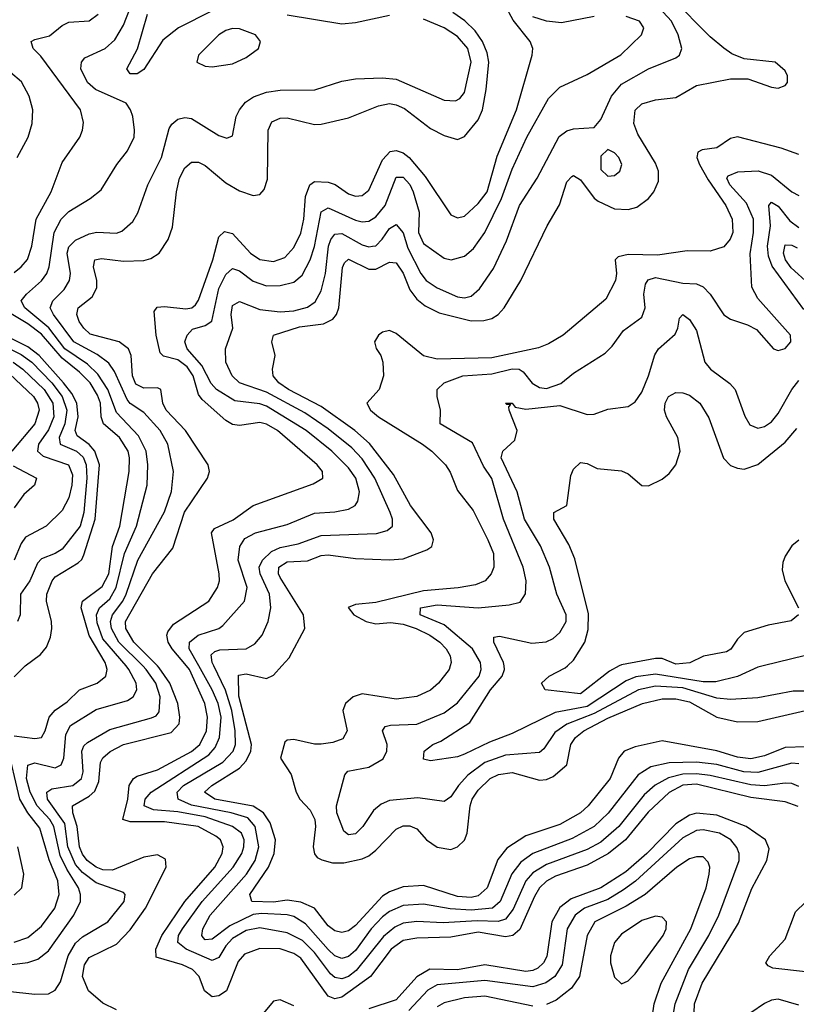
# Model space of a CAD drawing. Header units: inches. Extents: x 884549 to 1028252, y 526810 to 653624.
# Tile 180 of 256: x 936246 to 938523, y 569008 to 571894. Entities that reach past the tile are written whole.
import ezdxf

# ---------------------------------------------------------------- set-up
doc = ezdxf.new("R2010")
doc.units = ezdxf.units.IN
doc.header["$MEASUREMENT"] = 0
doc.layers.add('A9536', color=7, linetype='Continuous')
doc.layers.add('A9537', color=7, linetype='Continuous')

msp = doc.modelspace()

# ---------------------------------------------------------------- linework, layer by layer
at = {"layer": 'A9536', "color": 5}
for points, elevation in [([(936070, 569107), (936270, 569130.5), (936299.4, 569140.6), (936330, 569165), (936405, 569270), (936423.9, 569310), (936424.6, 569330), (936418.2, 569350), (936384.1, 569404.1), (936364.8, 569444.8), (936345.9, 569530), (936334.7, 569550), (936297.5, 569590), (936276.8, 569630), (936266, 569670), (936270, 569709.2), (936290, 569715.8), (936350, 569701.6), (936367.4, 569710), (936375, 569730), (936381, 569799), (936394.5, 569825.5), (936470, 569872.6), (936561.6, 569898.4), (936578.6, 569910), (936589, 569930), (936587.7, 569950), (936566.3, 569990), (936557.8, 570000)], 2660), ([(936210, 569046.9), (936290, 569037.9), (936330, 569039.4), (936350.4, 569049.6), (936366, 569074), (936387.9, 569150), (936410, 569187.4), (936430, 569206.1), (936504.7, 569250), (936552.1, 569310), (936554.7, 569330), (936550, 569336.2), (936470, 569364.9), (936430, 569394.3), (936410, 569417.9), (936387.2, 569470), (936378.2, 569538.2), (936327.9, 569610), (936325.9, 569630), (936339.9, 569640.1), (936401.3, 569650), (936426.8, 569670), (936432.1, 569690), (936427.8, 569750), (936434.4, 569765.6), (936444.7, 569775.3), (936510, 569814.3), (936632.2, 569847.8), (936645.9, 569854.1), (936654.8, 569865.2), (936658.1, 569910), (936645.2, 569950), (936616.5, 569990), (936606.5, 570000)], 2640), ([(936230, 569967.8), (936260.8, 569999.2), (936261.9, 570000)], 2720), ([(936230, 569795.7), (936290, 569787), (936310, 569790.1), (936320.7, 569810), (936332.5, 569850), (936349.5, 569870.5), (936385.4, 569894.6), (936420.8, 569930), (936472.8, 569950), (936498.7, 569970), (936502.2, 569990), (936499.1, 570000)], 2680), ([(936530, 568992.1), (936490, 569011.8), (936448, 569048), (936430.2, 569090), (936435.6, 569124.4), (936450, 569145.6), (936530, 569184.8), (936570, 569226.6), (936615.2, 569290), (936675.1, 569410), (936673.5, 569433.4), (936650, 569446.8), (936610, 569439.3), (936518.3, 569401.7), (936490, 569402.1), (936469.9, 569410), (936444.1, 569430), (936430, 569448.8), (936421.6, 569470), (936414.9, 569530), (936402.2, 569570), (936400.5, 569590), (936450, 569618.3), (936466.7, 569633.3), (936478.1, 569661.9), (936482.7, 569717.3), (936489.4, 569730.6), (936510.9, 569749.1), (936550, 569769.8), (936690, 569805), (936713, 569830), (936715.7, 569850), (936709.3, 569890), (936686.5, 569950), (936654.8, 569994.8), (936649.6, 570000)], 2620), ([(938528.4, 569588.4), (938490, 569602.2), (938390, 569614.4), (938230, 569653.2), (938189.8, 569650.2), (938150, 569628.9), (938088.7, 569571.3), (938022.1, 569490), (937971.8, 569450), (937910, 569415.9), (937816.5, 569383.5), (937790, 569369.1), (937770.4, 569349.6), (937755.3, 569324.7), (937712, 569228), (937692.1, 569210), (937670, 569205.8), (937590, 569219.7), (937510, 569205.1), (937410, 569202.1), (937370, 569195), (937335.4, 569170), (937274.8, 569090), (937190, 569029.7), (937170, 569024), (937150, 569032.7), (937070, 569143.4), (937050, 569157.3), (937010, 569171.3), (936950, 569171.6), (936905.1, 569154.9), (936886.3, 569133.7), (936851.8, 569048.2), (936830, 569033.6), (936810, 569030.3), (936787.5, 569047.5), (936772.4, 569090), (936752.3, 569110), (936723.7, 569123.7), (936646.4, 569146.4), (936645, 569170), (936662.6, 569210), (936730.2, 569310), (936818.2, 569410), (936839.7, 569450), (936842.7, 569470), (936834.2, 569490), (936821, 569501), (936769.5, 569529.5), (936670, 569543.6), (936570, 569543.4), (936548.3, 569550), (936562.9, 569610), (936567, 569650), (936579.7, 569670), (936590, 569677.4), (936650, 569695.9), (936750, 569749.8), (936774.1, 569770), (936793.6, 569810), (936796.2, 569850), (936788.6, 569890), (936743.4, 569990), (936734.9, 570000)], 2580), ([(938530, 569646.8), (938510, 569655.5), (938490, 569657), (938430, 569649.2), (938390, 569651.6), (938270, 569679.4), (938230, 569683.8), (938190, 569682.9), (938148.1, 569671.9), (938109.5, 569650.5), (938077.2, 569622.8), (938002.4, 569530), (937950, 569483.3), (937910, 569462.2), (937790, 569418.6), (937750, 569394), (937730.1, 569370), (937692.4, 569287.6), (937670, 569258.2), (937649, 569251), (937587, 569253), (937487.6, 569247.6), (937410, 569250.7), (937370, 569245.8), (937345.6, 569234.4), (937312.8, 569207.2), (937232.9, 569107.1), (937210, 569090), (937190, 569083.1), (937170, 569086.6), (937157.4, 569097.4), (937110, 569159.9), (937075.2, 569195.2), (937030, 569217.5), (936950, 569232.6), (936910, 569224.3), (936870, 569201.1), (936850, 569179.9), (936830, 569145.7), (936810, 569136.5), (936733.7, 569170), (936709.5, 569189.5), (936711.2, 569210), (936723.1, 569230), (936781, 569310), (936871.9, 569410), (936896.9, 569450), (936903.3, 569470), (936903.9, 569490), (936896.4, 569510), (936869.6, 569529.6), (936790, 569557.7), (936710, 569572.4), (936638.3, 569578.3), (936610.9, 569590), (936613.9, 569610), (936631.7, 569630), (936800.8, 569739.2), (936819.1, 569760.9), (936831.4, 569790), (936836.5, 569850), (936827.5, 569890), (936809.8, 569929.8), (936770.7, 570000)], 2560), ([(938530, 569713.1), (938510, 569715.5), (938410, 569688.2), (938368.7, 569690), (938290, 569711.2), (938230, 569717.7), (938150, 569716.5), (938096, 569704), (938059, 569681), (937971.3, 569568.7), (937930, 569529.6), (937865.8, 569494.2), (937750.1, 569450), (937715.3, 569424.7), (937688.9, 569391.1), (937654.6, 569310), (937631.9, 569290), (937570, 569284), (937508.3, 569288.3), (937430, 569301.5), (937370, 569297.9), (937330, 569280.2), (937310, 569264.7), (937276.7, 569230), (937230, 569165.7), (937210, 569148.5), (937190, 569142.2), (937170, 569150.7), (937150, 569169), (937084, 569244), (937050, 569265.5), (937030, 569270.9), (936955, 569275), (936930, 569271.7), (936861.6, 569238.4), (936810, 569199.3), (936790, 569197.8), (936784.3, 569204.3), (936780.3, 569210), (936783.3, 569230), (936804, 569270), (936910.5, 569389.5), (936936.5, 569430), (936947.5, 569470), (936936.5, 569530), (936914.7, 569554.7), (936865.7, 569570), (936750, 569591.7), (936710.9, 569610), (936707.4, 569630), (936726.2, 569650), (936841.6, 569718.4), (936871.5, 569750), (936878.5, 569770), (936878.1, 569810), (936868, 569870), (936848.9, 569928.9), (936815, 570000)], 2540), ([(938550, 569762.6), (938490, 569761.1), (938430, 569736.8), (938390, 569728.3), (938350, 569732.3), (938290, 569751), (938130, 569780.7), (938050, 569763.4), (938018.4, 569750), (938001.5, 569730), (937977.5, 569670), (937912.2, 569590), (937890.1, 569570), (937830, 569535), (937730, 569501.9), (937674.4, 569465.6), (937647.6, 569432.4), (937616.7, 569350), (937590, 569325.9), (937570, 569321.8), (937530, 569324.5), (937430, 569356.9), (937370, 569352.5), (937330, 569337.7), (937310, 569324.9), (937230, 569239.5), (937210, 569223.3), (937190, 569218.9), (937170, 569223.3), (937150, 569238.4), (937110.5, 569290.5), (937070, 569307.9), (937030, 569314), (936990, 569307.8), (936926.2, 569310), (936920.5, 569330), (936975.1, 569410), (936992.4, 569450), (936996.4, 569490), (936980.2, 569540.2), (936960.3, 569570), (936930, 569588.9), (936818.5, 569610), (936787.9, 569630), (936809.4, 569650), (936890, 569700.9), (936910, 569722.1), (936923.3, 569750), (936925.5, 569770), (936888.6, 569911.4), (936887.3, 569972.7), (936910, 569977), (936970, 569963.6), (936990, 569973.2), (937014.1, 570000)], 2520), ([(937508.1, 570000), (937505.2, 569990), (937473.5, 569950), (937450, 569929.6), (937410, 569911), (937350, 569902.7), (937250, 569918.2), (937224.1, 569910), (937201, 569890), (937193.2, 569870), (937206.5, 569810), (937193.4, 569786.6), (937164.2, 569775.8), (937130, 569771.3), (937110, 569771.1), (937050, 569784.4), (937030, 569782.8), (937023, 569777), (937010.5, 569730), (937042.2, 569682.2), (937056.9, 569630), (937067.3, 569610), (937097.8, 569577.8), (937111.3, 569550), (937113.3, 569530), (937106, 569470), (937110, 569449.7), (937118.3, 569438.3), (937131.6, 569431.6), (937163.3, 569423.3), (937196.5, 569423.5), (937250, 569434.6), (937270, 569444), (937290, 569460.6), (937350, 569522.1), (937370, 569531.2), (937390, 569531.3), (937410, 569522.8), (937439.1, 569490), (937470, 569468.9), (937510, 569462.4), (937530, 569469.5), (937550, 569489.3), (937558, 569510), (937566.6, 569590), (937572.9, 569610), (937590, 569636.4), (937625.2, 569670), (937650, 569681.6), (937690, 569687.7), (937770, 569665.2), (937790, 569667.3), (937810, 569676), (937850.5, 569710), (937862.3, 569770), (937875.1, 569790), (937899.7, 569810), (937970, 569846.7), (938072.1, 569890), (938130, 569904.1), (938170, 569903.4), (938210, 569895.2), (938290, 569849.9), (938350, 569836.4), (938410, 569837.4), (938549.9, 569869.9)], 2480), ([(938590, 569925.9), (938514.1, 569925.9), (938410, 569906.5), (938330, 569901.4), (938290, 569905.6), (938190, 569935.7), (938110, 569941.3), (938060.3, 569930), (937930, 569860.8), (937850.2, 569829.8), (937814.9, 569805.1), (937782.6, 569757.4), (937770, 569746.2), (937670, 569738.3), (937610, 569717.5), (937559.7, 569680.3), (937532.1, 569650), (937510, 569616.1), (937490, 569603.2), (937413.2, 569613.2), (937330, 569605.5), (937305.3, 569594.7), (937283.1, 569576.9), (937251.5, 569530), (937230, 569508.2), (937210, 569505), (937196, 569516), (937175.9, 569570), (937174.9, 569590), (937199.5, 569680.5), (937207.9, 569692.1), (937270, 569703.8), (937311.9, 569728.1), (937322.8, 569750), (937323.5, 569770), (937309.8, 569810.2), (937317.3, 569822.6), (937333.1, 569826.9), (937410, 569829.4), (937490, 569862.6), (937530, 569891.7), (937592.9, 569970), (937598.9, 569990), (937598, 570000)], 2460), ([(938425.6, 570000), (938410, 569996.1), (938350.8, 569969.2), (938286.8, 569953.2), (938250, 569953.4), (938110, 569975.7), (938052, 569968), (938024, 569956), (937910, 569881.7), (937816, 569864.1), (937690, 569801.9), (937623.4, 569776.6), (937550, 569741.3), (937530, 569733.9), (937450, 569722), (937430, 569727.3), (937431.6, 569750), (937457.4, 569770), (937480.2, 569779.8), (937565.9, 569834.1), (937626.7, 569930), (937660.6, 569970), (937667.5, 569990), (937665.9, 570000)], 2440), ([(938003.9, 570000), (937975.3, 569984.6), (937890, 569918.1), (937786.6, 569930), (937776.3, 569950), (937798.7, 569970), (937845.5, 569994.5), (937851.6, 570000)], 2420), ([(936230.1, 569190.1), (936270, 569204), (936310, 569237.6), (936349.3, 569290), (936361.8, 569330), (936357.7, 569370), (936332.3, 569432.3), (936304.8, 569524.8), (936269.4, 569569.4), (936246.7, 569610), (936208.4, 569771.6)], 2680), ([(938223, 568983), (938224.6, 569010), (938246.5, 569070), (938353.4, 569246.6), (938392.1, 569347.9), (938436.7, 569430), (938443.6, 569463.6), (938432.5, 569490), (938375.8, 569530), (938290, 569562.7), (938230, 569568.7), (938210, 569562.8), (938170, 569537.6), (938084.2, 569450), (938023.5, 569396.5), (937950, 569349.7), (937862.5, 569317.5), (937830, 569292.5), (937806.3, 569250), (937791, 569149), (937781.8, 569130), (937765.2, 569114.8), (937750, 569107.1), (937730, 569104.6), (937610, 569124.1), (937530, 569109.1), (937448.6, 569111.4), (937410.6, 569089.4), (937350, 569021.2), (937270, 568995.1)], 2620), ([(938161, 568970), (938167.5, 569010), (938207.3, 569110), (938266.4, 569210), (938295.6, 569270), (938355.6, 569430), (938355.2, 569450), (938348.1, 569468.1), (938331.3, 569490), (938297.3, 569510), (938250, 569520.1), (938230, 569517.5), (938190, 569496.3), (938051.1, 569368.9), (938016.4, 569343.6), (937970, 569316), (937901.5, 569290), (937874.1, 569270), (937851.3, 569230), (937836.1, 569123.9), (937814.8, 569090), (937788.9, 569071.1), (937750, 569059.7), (937610, 569078.4), (937470, 569065.7), (937442.9, 569050), (937386.6, 568990)], 2640), ([(936230, 569327.9), (936252, 569350), (936258.2, 569390), (936240.5, 569470)], 2720), ([(938100.3, 568970), (938106.5, 569010), (938126.8, 569070), (938213.4, 569230), (938258.5, 569350), (938267.8, 569390), (938269.2, 569410), (938264.7, 569424.7), (938250, 569440.2), (938230, 569441.1), (938210, 569434.3), (938172.8, 569410), (938080.1, 569330), (938024.1, 569295.9), (937932.5, 569250), (937910.1, 569210), (937887.4, 569090), (937864.1, 569055.9), (937819.2, 569020.8), (937790, 569007.7)], 2660), ([(938550, 569103.1), (938454.4, 569114.4), (938440.7, 569120.7), (938434, 569130), (938444.8, 569150), (938490, 569199.2), (938520.8, 569279.2), (938550, 569307.3)], 2580), ([(937050, 569004.2), (937010, 569022), (936990, 569017.7), (936949.5, 568970)], 2620), ([(937750, 569003.3), (937610, 569032.1), (937550, 569027), (937490, 569012.7), (937470, 569000.9)], 2660), ([(938530, 569006.2), (938470, 569023.6), (938450, 569020.5), (938430, 569011.1), (938390, 568983.3)], 2620)]:
    msp.add_lwpolyline(points, dxfattribs=dict(at, elevation=elevation))
at = {"layer": 'A9536', "color": 5, "elevation": 2680}
msp.add_lwpolyline([(938110, 569266.6), (938070, 569253.8), (938010, 569213.8), (937990.1, 569190), (937978, 569150), (937978.6, 569130), (937990, 569088), (938010, 569068.4), (938030, 569076.9), (938050, 569097.8), (938132.3, 569210), (938141.1, 569230), (938142.7, 569250), (938130, 569263.7)], close=True, dxfattribs=at)
at = {"layer": 'A9537', "color": 5}
for points, elevation in [([(936734.9, 570000), (936692.5, 570050), (936681.3, 570070), (936677.1, 570090), (936680.1, 570099.9), (936697.2, 570122.8), (936800.2, 570190), (936825.4, 570230), (936831.3, 570250), (936830.3, 570269.6), (936808.4, 570390), (936816.7, 570403.3), (936872, 570428), (936930, 570470.7), (937105.9, 570534.1), (937135.1, 570550), (937133.4, 570570), (937117.9, 570590), (937002.2, 570690), (936970, 570708.5), (936950, 570713.7), (936890, 570705.3), (936870, 570707.8), (936850, 570719.7), (936781.1, 570781.1), (936770, 570796.1), (936754.4, 570850), (936736.7, 570876.7), (936710, 570897.2), (936667.6, 570907.6), (936657.5, 570917.5), (936645.7, 570970), (936640.6, 571039.4), (936648.5, 571051.5), (936670, 571053.9), (936732.8, 571047.2), (936750.4, 571049.6), (936761.1, 571058.8), (936770, 571071.8), (936812.3, 571190), (936830, 571257.8), (936846.4, 571273.6), (936870, 571267.8), (936922.7, 571210), (936950, 571191.2), (936990, 571185), (937022.8, 571197.2), (937050, 571226.7), (937070, 571268.6), (937078.8, 571310), (937083.6, 571376.4), (937096.2, 571410), (937110, 571419.5), (937150, 571418.3), (937171.1, 571411.1), (937210, 571384.1), (937230, 571376.5), (937250, 571379.1), (937270, 571394.6), (937310, 571483.4), (937332.2, 571507.8), (937350, 571510.9), (937370, 571503.5), (937388, 571490), (937435, 571435), (937510, 571322.7), (937530, 571313.6), (937550, 571317.9), (937590, 571355.6), (937617, 571390), (937645.8, 571494.2), (937702.8, 571630), (937748.8, 571790), (937750.7, 571810), (937742.8, 571830), (937692.7, 571892.7), (937643.7, 571983.7)], 2580), ([(936557.8, 570000), (936490, 570079.9), (936473.1, 570126.9), (936471.3, 570150), (936479.9, 570170), (936510, 570196.6), (936529.2, 570230), (936552.8, 570330), (936588.2, 570410), (936619.9, 570530), (936621.5, 570590), (936616.8, 570630), (936594.4, 570674.4), (936530, 570742.5), (936503.9, 570810), (936475.4, 570855.4), (936444.5, 570884.5), (936377.8, 570930), (936331.3, 570991.3), (936260.5, 571050), (936250.4, 571070), (936265.5, 571090), (936310, 571128.6), (936325.3, 571150), (936332.7, 571170), (936347.1, 571270), (936367.1, 571310), (936390, 571332.1), (936452.4, 571370), (936484.6, 571395.4), (936531.2, 571470), (936562.1, 571510), (936581.1, 571550), (936583, 571570), (936577.5, 571610), (936571.1, 571630), (936557.6, 571650), (936468.6, 571690), (936444.3, 571710), (936424.9, 571750), (936427.2, 571770), (936437.3, 571782.7), (936496.5, 571810), (936524.7, 571835.3), (936550, 571877.8), (936578.9, 571950)], 2660), ([(937014.1, 570000), (937035.9, 570024.1), (937081.6, 570110), (937078.1, 570150), (937010, 570259.3), (937004.5, 570270), (937006, 570290), (937030, 570305.6), (937090, 570307.8), (937130, 570323.6), (937150, 570325.9), (937230, 570314.6), (937330, 570311.1), (937370, 570314.3), (937439.9, 570340.1), (937453.8, 570350), (937459.4, 570370), (937452.6, 570390), (937392, 570470), (937341.6, 570561.6), (937271.5, 570651.6), (937228.9, 570690), (937130, 570760.1), (937034.4, 570810), (937005.6, 570830), (936989.4, 570850), (936987.5, 570870), (936995, 570910), (936984.9, 570950), (936989.8, 570970), (937066.3, 570993.7), (937137.1, 571002.9), (937163.9, 571016.1), (937174.9, 571030), (937181.2, 571050), (937192.5, 571167.5), (937198.1, 571181.9), (937210, 571192.3), (937270, 571163.2), (937290, 571163.3), (937330, 571183.6), (937350, 571181.4), (937370, 571151.3), (937390, 571102.1), (937410, 571075), (937435.1, 571055.1), (937475.3, 571035.3), (937570, 571011.6), (937607.2, 571012.8), (937630, 571018.7), (937648.6, 571030), (937665.9, 571050), (937715.7, 571130), (937792.5, 571290), (937828.8, 571351.2), (937850, 571419.1), (937865.2, 571434.8), (937870, 571438), (937890, 571425.1), (937930, 571371.4), (937941.9, 571361.9), (937990, 571339.9), (938030, 571338.3), (938054.9, 571345.1), (938089.9, 571370), (938105.5, 571390), (938119, 571421), (938118.7, 571450), (938110, 571473.3), (938058.3, 571558.3), (938046.5, 571590), (938050.9, 571629.1), (938070, 571647.6), (938110, 571659.7), (938170, 571666.2), (938230, 571700.9), (938330, 571720.8), (938380.5, 571720.4), (938450, 571696), (938470, 571693.7), (938490, 571701.6), (938497.3, 571710), (938497.4, 571730), (938490, 571744.4), (938460.5, 571770), (938370, 571779.2), (938333.8, 571793.8), (938310, 571810.4), (938270, 571843.9), (938158.3, 571958.3)], 2520), ([(936230, 571153.6), (936250.5, 571169.6), (936268.4, 571191.6), (936281.2, 571230), (936294.3, 571310), (936338.3, 571390), (936370, 571475.5), (936421.8, 571550), (936429.9, 571570.1), (936432.9, 571592.9), (936423.9, 571630), (936307.7, 571787.7), (936285.3, 571810), (936279.9, 571830), (936290, 571836.6), (936333, 571847), (936370, 571876.8), (936390, 571887), (936449.3, 571890.7), (936476.4, 571910)], 2680), ([(936649.6, 570000), (936580.8, 570070), (936557.1, 570110), (936556.6, 570130), (936635.5, 570270), (936695.2, 570344.9), (936729.6, 570450.4), (936796.4, 570550), (936802, 570570), (936798.4, 570590), (936732, 570690), (936675.4, 570750), (936665.9, 570770), (936659.6, 570810), (936650, 570814.9), (936610, 570814.3), (936586.3, 570826.3), (936576.3, 570850), (936573, 570910), (936564.7, 570930), (936537.7, 570950), (936452.4, 570972.4), (936433.5, 570990), (936420.7, 571010), (936413.5, 571030), (936417.2, 571050), (936458.1, 571081.9), (936471.7, 571108.3), (936471.8, 571130), (936462.7, 571170), (936466.6, 571190), (936485.6, 571194.3), (936550, 571186.8), (936610, 571188.8), (936630, 571194.5), (936654.7, 571210), (936681.2, 571250), (936694.2, 571285.8), (936705.5, 571390), (936714.7, 571430), (936730, 571460.1), (936750, 571476.8), (936770, 571476.6), (936790, 571466.9), (936850, 571416), (936890, 571392.9), (936930, 571378.6), (936950, 571381.4), (936963.1, 571396.9), (936972.8, 571427.2), (936974.1, 571570), (936985.4, 571594.6), (937010, 571605.8), (937030, 571606.2), (937110, 571586.7), (937130, 571587.5), (937210, 571606.4), (937297.9, 571642.1), (937330, 571648.1), (937350, 571644.8), (937373.9, 571633.9), (937450, 571575.5), (937490, 571555.2), (937530, 571543.4), (937550, 571551.7), (937590, 571600.9), (937602.5, 571630), (937613.7, 571690), (937621.1, 571770), (937616.6, 571796.6), (937603.3, 571830), (937581.4, 571861.4), (937551.2, 571891.2), (937515.6, 571915.7)], 2620), ([(936810, 571920.5), (936711.5, 571870), (936666, 571834), (936610, 571748.1), (936590, 571735.8), (936570, 571735.1), (936559.8, 571750), (936591.6, 571808.4), (936620.4, 571910)], 2640), ([(936770.7, 570000), (936742.8, 570050), (936743.6, 570070), (936769.3, 570090.7), (936830, 570109.7), (936841.8, 570118.2), (936905.3, 570190), (936912.6, 570230), (936886.7, 570310), (936891.2, 570350), (936906, 570374), (936937.2, 570390), (937030, 570414.7), (937110, 570448.2), (937170, 570451.6), (937210, 570459.4), (937229.5, 570470.5), (937237.4, 570482.6), (937242, 570510), (937231.4, 570550), (937210, 570581), (937160.8, 570630), (937085.5, 570690), (936970, 570761.3), (936950, 570768), (936877.1, 570777.1), (936822.6, 570810), (936807.7, 570827.7), (936780.2, 570880.3), (936736.5, 570930), (936730.4, 570950), (936736.6, 570970), (936752.6, 570987.4), (936790, 570998.2), (936809.2, 571010.8), (936830, 571106.7), (936850, 571147.8), (936870, 571164.5), (936890, 571158.1), (936930, 571127.5), (936970, 571113.8), (937010, 571114.7), (937050, 571124.9), (937074.3, 571145.7), (937098, 571190), (937110.2, 571229.9), (937130, 571331.4), (937150, 571342.4), (937230, 571307), (937250, 571301.4), (937270, 571303.3), (937290, 571316.6), (937317.7, 571350), (937350, 571433), (937370, 571432.9), (937390, 571411.1), (937399.6, 571390), (937417.3, 571330), (937415, 571270), (937430, 571237.8), (937490, 571195.3), (937510.7, 571190.7), (937550, 571200.7), (937576.5, 571223.5), (937609.2, 571270.8), (937659, 571370), (937690, 571455.8), (937733.1, 571550), (937796.6, 571663.4), (937830, 571696.3), (937910, 571733.6), (938008.9, 571791.1), (938069.2, 571850), (938075.9, 571870), (938063.4, 571890), (938023.9, 571903.9)], 2560), ([(936815, 570000), (936810.3, 570010), (936807.5, 570032.5), (936817.8, 570042.2), (936832.6, 570047.4), (936910, 570050.1), (936935.2, 570064.8), (936956.9, 570090), (936974.9, 570130), (936982.5, 570170), (936978, 570210), (936951.2, 570270), (936948.5, 570290), (936958, 570310), (936984.5, 570335.5), (937010, 570347.3), (937062, 570358), (937130, 570382.7), (937291.6, 570388.4), (937322.9, 570397.1), (937338.9, 570410), (937339, 570430), (937332.3, 570450), (937286.7, 570550), (937250, 570606.9), (937219.3, 570639.3), (937150, 570695.5), (937082.3, 570742.3), (936970, 570802.6), (936890, 570829.6), (936868.9, 570850), (936850.6, 570890), (936849, 570930), (936871.1, 570990), (936866.1, 571030), (936870, 571056.8), (936890, 571068.6), (936950, 571045), (937010, 571037.9), (937050, 571041.2), (937090, 571051.9), (937112.4, 571067.6), (937130, 571099.3), (937142.8, 571150), (937151.8, 571230), (937158.2, 571250), (937170, 571265.9), (937190, 571267.6), (937250, 571234.7), (937270, 571228.5), (937280.7, 571230), (937290, 571231.5), (937309.1, 571250.8), (937330, 571282.2), (937350, 571293.7), (937369.8, 571269.8), (937384.1, 571224.1), (937422.3, 571150), (937437.7, 571130), (937470, 571108.3), (937530, 571082), (937550, 571079.2), (937570, 571083.8), (937594.4, 571105.6), (937634.7, 571165.3), (937673.6, 571246.4), (937711.2, 571350), (937763.6, 571430), (937827.9, 571552.1), (937850, 571568.8), (937870, 571574.6), (937930, 571578.3), (937950, 571601.3), (937981.3, 571670), (938010, 571704.8), (938090, 571750.1), (938170, 571782.2), (938180.9, 571790), (938187.5, 571810), (938176.3, 571850), (938156.6, 571890), (938119.9, 571930)], 2540), ([(937330, 571906.3), (937230, 571884.7), (937190, 571881.4), (937030, 571907.2)], 2640), ([(937930, 571903.7), (937834.8, 571885.2), (937790, 571890.2), (937750, 571902.3)], 2560), ([(936606.5, 570000), (936536.6, 570070), (936514.9, 570110), (936512.2, 570130), (936517.8, 570150), (936548.7, 570190), (936558.2, 570210), (936591.9, 570310), (936670, 570451.9), (936690.9, 570510.9), (936697, 570570), (936680.7, 570650), (936658, 570690), (936610, 570742.6), (936570, 570769.3), (936560.7, 570780.7), (936523.4, 570863.4), (936507.5, 570887.5), (936473, 570913), (936404.7, 570950), (936345.1, 571030), (936334.9, 571050), (936343.2, 571070), (936376.6, 571103.4), (936391.8, 571130), (936395.2, 571150), (936385.2, 571210), (936390, 571228.4), (936410, 571247.8), (936450, 571266.4), (936471.8, 571271.8), (936530, 571268.8), (936545.4, 571274.6), (936577.5, 571302.5), (936592.3, 571327.7), (936621.3, 571410), (936661.8, 571490), (936684.3, 571575.7), (936691.6, 571588.4), (936710, 571602.4), (936730, 571607.1), (936750, 571605), (936830, 571555), (936852.9, 571547.1), (936870, 571553.4), (936880.8, 571610), (936889.9, 571630), (936907.7, 571652.2), (936931.9, 571668.1), (936970, 571681.8), (937010, 571687.9), (937111.7, 571688.3), (937190, 571713.9), (937230, 571720.7), (937310, 571723.9), (937350, 571719.4), (937490, 571658.1), (937523.8, 571656.2), (937536.5, 571663.5), (937550, 571680.7), (937569.9, 571770), (937559.9, 571810), (937530, 571845.2), (937490, 571870.8), (937430, 571895.9)], 2640), ([(936238.1, 571490), (936270.5, 571550), (936282.1, 571590), (936284.2, 571630), (936273.7, 571670), (936251.6, 571711.6), (936219.2, 571739.2)], 2720), ([(938530, 571499.2), (938478.1, 571518.1), (938350, 571551.2), (938330, 571546.4), (938290, 571518.8), (938247, 571513), (938233.9, 571506.1), (938231.4, 571490), (938239.5, 571470), (938264.8, 571424.8), (938316.1, 571350), (938335.2, 571310), (938336.6, 571270), (938329.2, 571250.8), (938310, 571228.8), (938270, 571216.1), (938203.2, 571216.8), (938116.4, 571203.6), (938030, 571206.1), (938000.6, 571199.4), (937991.9, 571190), (937995.8, 571150), (937993.1, 571130), (937964.5, 571075.5), (937839.8, 570970), (937796, 570944), (937767.2, 570932.8), (937630, 570903.5), (937470, 570899), (937429.4, 570909.4), (937350, 570974.8), (937330, 570983.5), (937310, 570978.6), (937298.2, 570970), (937286.3, 570950), (937290.8, 570930.8), (937305.1, 570910), (937310.7, 570890.7), (937313, 570850), (937299.8, 570810), (937263.4, 570770), (937274, 570750), (937298.4, 570730), (937427.4, 570650), (937454.5, 570630), (937494.2, 570590), (937508.1, 570568.1), (937530, 570514.5), (937575.4, 570455.4), (937618.5, 570370), (937634.9, 570330), (937635.8, 570290), (937628.7, 570270), (937610.6, 570250), (937582.2, 570237.8), (937531.3, 570228.7), (937430, 570219.8), (937290, 570185.6), (937230, 570180.4), (937209, 570171), (937225.5, 570150), (937262.2, 570130), (937290, 570123.8), (937332.9, 570127.1), (937370, 570122.6), (937408.3, 570110), (937448.5, 570090), (937477.8, 570070), (937496.6, 570050), (937508.4, 570030), (937510.9, 570010), (937508.1, 570000)], 2480), ([(937598, 570000), (937597.1, 570010), (937573.6, 570050), (937490, 570120.4), (937420.2, 570150), (937421.3, 570170), (937470, 570179.3), (937590, 570170.1), (937681.2, 570178.8), (937713, 570187), (937728.7, 570211.3), (937730.8, 570250), (937722.3, 570290), (937664.7, 570430), (937630, 570549), (937605.9, 570585.9), (937574, 570654), (937479.1, 570710), (937479.8, 570750), (937469.8, 570790), (937470, 570810.2), (937490.9, 570830), (937545.1, 570850), (937630, 570856.1), (937690, 570871.3), (937710, 570869.7), (937721.7, 570861.7), (937748.4, 570828.4), (937770, 570816), (937790, 570813.3), (937832.5, 570827.5), (937870, 570858.1), (937962.8, 570917.2), (937983.1, 570936.9), (938016.5, 570983.6), (938070, 571022), (938079.7, 571050), (938076.1, 571090), (938080.9, 571119.1), (938088.3, 571131.7), (938110, 571138.5), (938190, 571122.4), (938230, 571119.6), (938250, 571110.8), (938270.1, 571090.1), (938310, 571029.2), (938330, 571016.2), (938380.2, 571000.2), (938405.7, 570985.7), (938456.3, 570930), (938470, 570924.4), (938490, 570930.3), (938507.1, 570950), (938505.7, 570970), (938410, 571076.9), (938392.7, 571110), (938388, 571208), (938397, 571270), (938397.2, 571310), (938376.5, 571356.5), (938328, 571410), (938319.4, 571430), (938323.1, 571436.9), (938351.7, 571448.3), (938411.1, 571451.1), (938450, 571438.1), (938510, 571389.2), (938530, 571379.3)], 2460), ([(938544.8, 571044.8), (938452.1, 571172.1), (938441.3, 571201.3), (938438, 571230), (938447.5, 571290), (938442.3, 571350), (938450, 571359.8), (938470, 571347.9), (938504.4, 571304.4), (938530, 571285.4)], 2440), ([(938559.8, 571119.8), (938507.4, 571167.4), (938491.5, 571190), (938485.6, 571210), (938490, 571233.9), (938510, 571233.5), (938525.6, 571225.6)], 2420), ([(936499.1, 570000), (936496.1, 570010), (936449.3, 570089.3), (936425.9, 570170), (936430, 570190.1), (936487.4, 570232.6), (936507.7, 570270), (936518.3, 570350), (936540, 570410), (936566.6, 570570), (936568.1, 570610), (936563.7, 570630), (936538.2, 570670), (936491.9, 570710), (936485.1, 570730), (936482.8, 570770), (936474, 570794.1), (936452.2, 570830), (936421.6, 570861.6), (936370, 570902.2), (936310, 570972.4), (936270, 571002.7), (936191.2, 571050)], 2680), ([(937665.9, 570000), (937664.3, 570010), (937635.9, 570070), (937636, 570084), (937652.9, 570087.1), (937747.1, 570067.1), (937789.5, 570070.5), (937810, 570080.8), (937830, 570098), (937847.8, 570130), (937848, 570150), (937820.8, 570210), (937798.9, 570290), (937772.6, 570352.6), (937726.2, 570430), (937704, 570510), (937657.5, 570610), (937662, 570630), (937697.7, 570662.3), (937704.5, 570690), (937681.3, 570750), (937680.5, 570759.5), (937686, 570766), (937674, 570766), (937670, 570770.4), (937690, 570770.2), (937698.3, 570758.3), (937730, 570753.1), (937830, 570763.1), (937910, 570736.8), (937930, 570738.4), (937970, 570752.7), (938030, 570760.8), (938050, 570774.6), (938070, 570802.3), (938089.9, 570850.1), (938107.9, 570912.1), (938118.7, 570930), (938167.6, 570972.4), (938176, 570990), (938180.4, 571019.6), (938189.9, 571030.1), (938210, 571015.3), (938230, 570983.2), (938254.5, 570890), (938271, 570870), (938327.8, 570827.8), (938343.2, 570810), (938371.7, 570731.7), (938386.9, 570706.9), (938410, 570696.8), (938430, 570702.1), (938450, 570715.6), (938470, 570740.1), (938509.4, 570810.6), (938530, 570836.3)], 2440), ([(936170, 570951.9), (936250, 570913.1), (936281.1, 570890), (936339.7, 570830), (936370.5, 570790), (936384.1, 570750), (936378, 570710), (936361.4, 570670), (936364.4, 570650), (936412.4, 570630), (936432.1, 570612.1), (936441, 570590), (936442.6, 570550), (936434.3, 570450), (936423.1, 570410), (936370, 570342.2), (936350, 570329.4), (936310, 570314.2), (936298.5, 570301.5), (936275.5, 570250), (936248.7, 570210), (936247.6, 570150), (936239.5, 570130)], 2740), ([(936261.9, 570000), (936306.5, 570033.5), (936324.4, 570055.6), (936336, 570084), (936340.1, 570110), (936339.4, 570130), (936324.2, 570190), (936325.5, 570210), (936341, 570250), (936350, 570261.7), (936417.3, 570302.7), (936427.8, 570312.2), (936433.8, 570326.2), (936467.6, 570430), (936480.1, 570590), (936466.5, 570630), (936449.3, 570649.3), (936414.1, 570674.1), (936408.5, 570690), (936417.3, 570730), (936413.1, 570770), (936398.6, 570798.6), (936374.6, 570830), (936302.8, 570910), (936270, 570935.2), (936190, 570975.7)], 2720), ([(936226.4, 570890), (936254.8, 570870), (936318, 570810), (936343, 570770), (936345.6, 570730), (936330, 570692.5), (936300.8, 570650), (936298.5, 570630), (936315, 570615), (936388.9, 570590), (936400.7, 570560.7), (936399.2, 570530), (936390, 570493.2), (936370, 570455.5), (936324, 570410), (936262.9, 570377.1), (936250, 570358.6), (936229.7, 570310.3)], 2760), ([(936216.1, 570856.1), (936286.7, 570790), (936298.4, 570770), (936302.8, 570750), (936290.7, 570710), (936222.4, 570630)], 2780), ([(937851.6, 570000), (937870, 570016.6), (937902.4, 570070), (937913.1, 570106.9), (937913.2, 570153.2), (937873.9, 570313.9), (937855.6, 570355.6), (937811.9, 570430), (937812.3, 570450), (937849.8, 570470.2), (937862.2, 570557.8), (937870, 570576.4), (937890, 570596.4), (937910, 570593.4), (937939, 570579), (938010, 570571.7), (938030, 570563), (938070, 570529.4), (938090, 570527.5), (938130, 570547.6), (938150, 570563.9), (938169.9, 570590), (938182.1, 570630), (938175.8, 570670), (938141.9, 570730), (938136.2, 570750), (938138.3, 570770), (938148.3, 570790), (938170, 570801.5), (938190, 570800.8), (938210, 570793.8), (938240.5, 570770), (938266.8, 570726.8), (938309.4, 570609.4), (938330, 570587.8), (938350, 570579.4), (938370, 570577.3), (938410, 570590.5), (938490, 570655.7), (938524.2, 570695.8)], 2420), ([(936226.8, 570586.8), (936295.1, 570550), (936289.7, 570530), (936257.7, 570502.3), (936230, 570463.5)], 2780), ([(938530, 570368.7), (938510, 570352.5), (938490, 570322.2), (938483.3, 570303.3), (938481.8, 570281.8), (938489, 570250), (938529.3, 570170)], 2420), ([(938529.1, 570150), (938507.5, 570132.5), (938440.7, 570119.3), (938370, 570097.9), (938350, 570078.2), (938330.6, 570049.4), (938318.4, 570041.6), (938250.8, 570029.2), (938211.1, 570008.9), (938170, 570005.8), (938130, 570021.8), (938110, 570021.7), (938010, 570003.3), (938003.9, 570000)], 2420), ([(938645.5, 570000), (938636.6, 570010), (938610, 570023.6), (938550, 570031.2), (938425.6, 570000)], 2440)]:
    msp.add_lwpolyline(points, dxfattribs=dict(at, elevation=elevation))
for points, elevation in [([(936870, 571868.4), (936850, 571862.4), (936830.2, 571850), (936770.4, 571790), (936764.9, 571770), (936790, 571757.6), (936810, 571756), (936870, 571764.7), (936910, 571783.2), (936946.3, 571810), (936952.4, 571830), (936936.9, 571850), (936890, 571867)], 2660), ([(937970, 571514.2), (937950, 571494), (937950, 571455.5), (937970, 571435.1), (937990, 571437.8), (938005, 571450), (938011, 571470), (938002.6, 571490), (937990, 571504.4)], 2540)]:
    msp.add_lwpolyline(points, close=True, dxfattribs=dict(at, elevation=elevation))

doc.saveas('drawing.dxf')
